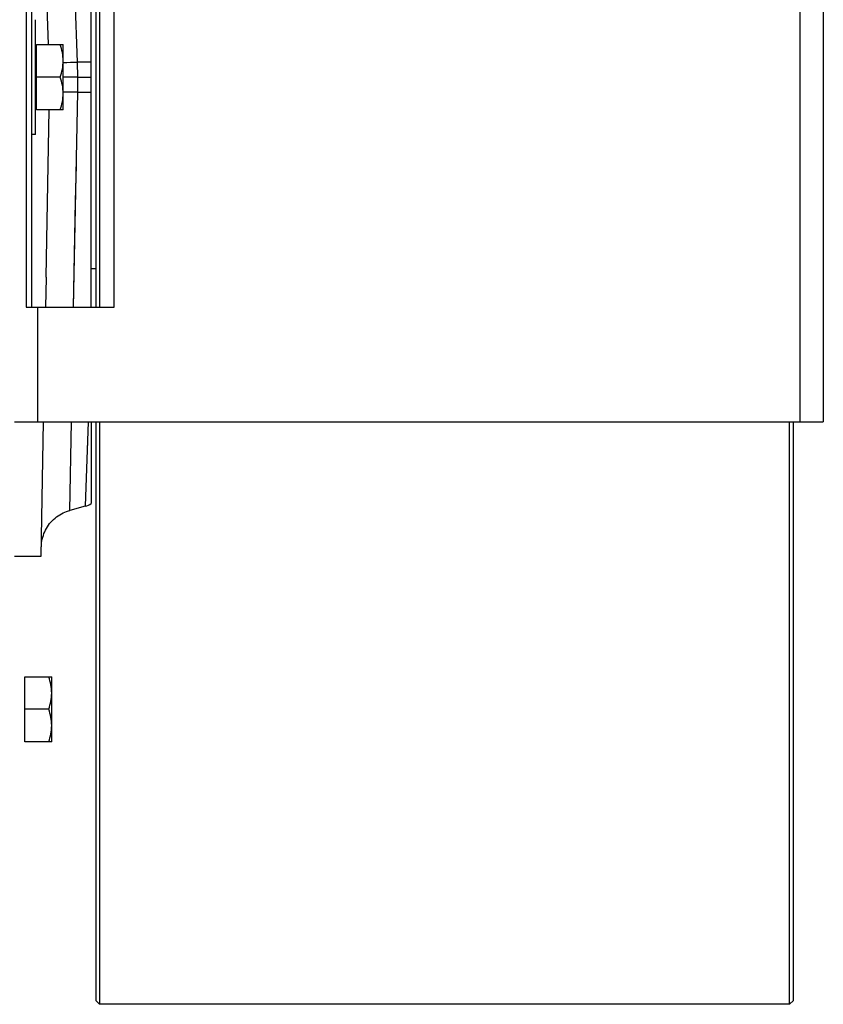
# Model space of a CAD drawing. Extents: x -3136 to 1181, y 8 to 2321.
# Tile 74 of 78: x 665 to 874, y 929 to 1186. Entities that reach past the tile are written whole.
import ezdxf

# ---------------------------------------------------------------- set-up
doc = ezdxf.new("R2010")
doc.units = 0
doc.header["$LTSCALE"] = 65.395
doc.layers.get('0').update_dxf_attribs({"linetype": 'CONTINUOUS'})

msp = doc.modelspace()

# ---------------------------------------------------------------- linework, layer by layer
at = {"color": 9, "linetype": 'CONTINUOUS'}
for p, q in [((868.22, 1080.7), (868.22, 1260.7)), ((679.64, 1174.62), (677.52, 1230.7)), ((683.22, 1174.59), (679.64, 1174.62)), ((679.78, 1170.7), (679.64, 1174.62)), ((679.71, 1166.77), (679.78, 1170.7)), ((679.71, 1166.77), (683.22, 1166.8)), ((678.65, 1110.69), (679.71, 1166.77)), ((679.17, 1138.31), (679.35, 1147.65)), ((678.65, 1110.7), (679.17, 1138.31)), ((669.22, 1110.7), (669.22, 1080.7)), ((677.64, 1057.62), (678.08, 1080.7)), ((682.41, 1080.69), (681.67, 1058.7)), ((682.41, 1080.7), (682.16, 1073.26))]:
    msp.add_line(p, q, dxfattribs=at)
at = {"color": 7, "linetype": 'CONTINUOUS'}
for p, q in [((874.22, 1260.7), (874.22, 1080.7)), ((666.22, 1230.7), (666.22, 1110.7)), ((667.72, 1110.7), (667.72, 1230.7)), ((684.42, 1230.7), (684.42, 1110.7)), ((685.42, 1230.7), (685.42, 1110.7)), ((689.22, 1110.7), (689.22, 1230.7)), ((666.22, 1110.7), (689.22, 1110.7)), ((663.22, 1080.7), (874.22, 1080.7)), ((684.42, 1080.7), (684.42, 929.7)), ((685.42, 1080.7), (685.42, 928.7)), ((865.42, 928.7), (865.42, 1080.7)), ((866.42, 929.7), (866.42, 1080.7)), ((685.42, 928.7), (684.42, 929.7)), ((865.42, 928.7), (685.42, 928.7)), ((865.42, 928.7), (866.42, 929.7))]:
    msp.add_line(p, q, dxfattribs=at)
at = {"color": 6, "linetype": 'CONTINUOUS'}
for p, q in [((672.08, 1179.2), (670.28, 1230.7)), ((683.22, 1110.7), (683.22, 1230.7)), ((668.72, 1155.7), (668.72, 1185.7)), ((668.92, 1179.2), (675.92, 1179.2)), ((675.92, 1162.2), (675.92, 1179.2)), ((675.16, 1170.7), (668.92, 1170.7)), ((679.78, 1170.7), (683.22, 1170.7)), ((675.92, 1162.2), (668.92, 1162.2)), ((671.46, 1118.59), (672.22, 1162.2)), ((668.72, 1155.7), (667.72, 1155.7)), ((684.42, 1120.7), (683.22, 1120.7)), ((670.19, 1045.7), (670.8, 1080.7)), ((683.22, 1080.7), (683.22, 1059.42)), ((681.67, 1058.7), (677.64, 1057.62)), ((663.22, 1045.7), (670.19, 1045.7)), ((665.92, 1014.2), (672.92, 1014.2)), ((672.92, 997.2), (672.92, 1014.2)), ((672.16, 1005.7), (665.92, 1005.7)), ((672.92, 997.2), (665.92, 997.2))]:
    msp.add_line(p, q, dxfattribs=at)
at = {"color": 2, "linetype": 'CONTINUOUS'}
for p, q in [((668.92, 1162.2), (668.92, 1179.2)), ((671.46, 1118.4), (671.33, 1110.7)), ((671.46, 1118.46), (671.46, 1118.4)), ((665.92, 997.2), (665.92, 1014.2))]:
    msp.add_line(p, q, dxfattribs=at)
at = {"color": 6, "linetype": 'CONTINUOUS'}
msp.add_lwpolyline([(670.23, 1048.14), (670.25, 1048.64), (670.3, 1049.14), (670.37, 1049.63), (670.47, 1050.13), (670.59, 1050.61), (670.74, 1051.09), (670.9, 1051.57), (671.1, 1052.03), (671.31, 1052.48), (671.55, 1052.93), (671.81, 1053.35), (672.09, 1053.77), (672.39, 1054.17), (672.71, 1054.56), (673.05, 1054.93), (673.41, 1055.28), (673.79, 1055.61), (674.18, 1055.92), (674.59, 1056.22), (675.01, 1056.49), (675.44, 1056.74), (675.89, 1056.97), (676.35, 1057.18), (676.81, 1057.36), (677.29, 1057.52), (677.64, 1057.62)], dxfattribs=at)
at = {"color": 9, "linetype": 'CONTINUOUS'}
for centre, radius, start, end in [((671.52, 1461.63), 287.12, 270.8791, 271.6218), ((677.42, 951.17), 215.62, 89.3921, 90.3994)]:
    msp.add_arc(centre, radius, start, end, dxfattribs=at)
at = {"color": 2, "linetype": 'CONTINUOUS'}
msp.add_arc((659.22, 1118.81), 12.25, 358.3953, 358.9998, dxfattribs=at)
at = {"color": 6, "linetype": 'CONTINUOUS'}
msp.add_arc((680.38, 1063.53), 5, 285, 304.6857, dxfattribs=at)
for points, knots in [([(675.92, 1174.95), (675.92, 1175.67), (675.78, 1177.11), (675.39, 1178.51), (675.16, 1179.2)], [0, 0, 0, 0, 0.498124, 1, 1, 1, 1]), ([(675.16, 1170.7), (675.39, 1171.38), (675.78, 1172.78), (675.92, 1174.23), (675.92, 1174.95)], [0, 0, 0, 0, 0.501876, 1, 1, 1, 1]), ([(675.92, 1166.45), (675.92, 1167.17), (675.78, 1168.61), (675.39, 1170.01), (675.16, 1170.7)], [0, 0, 0, 0, 0.498124, 1, 1, 1, 1]), ([(679.78, 1170.7), (679.43, 1170.7), (678.15, 1170.69), (676.86, 1170.69), (675.92, 1170.69)], [0, 0, 0, 0, 0.27006, 1, 1, 1, 1]), ([(675.16, 1162.2), (675.39, 1162.88), (675.78, 1164.28), (675.92, 1165.73), (675.92, 1166.45)], [0, 0, 0, 0, 0.501876, 1, 1, 1, 1]), ([(672.92, 1009.95), (672.92, 1010.67), (672.78, 1012.11), (672.39, 1013.51), (672.16, 1014.2)], [0, 0, 0, 0, 0.498124, 1, 1, 1, 1]), ([(672.16, 1005.7), (672.39, 1006.38), (672.78, 1007.78), (672.92, 1009.23), (672.92, 1009.95)], [0, 0, 0, 0, 0.501876, 1, 1, 1, 1]), ([(672.92, 1001.45), (672.92, 1002.17), (672.78, 1003.61), (672.39, 1005.01), (672.16, 1005.7)], [0, 0, 0, 0, 0.498124, 1, 1, 1, 1]), ([(672.16, 997.2), (672.39, 997.88), (672.78, 999.28), (672.92, 1000.73), (672.92, 1001.45)], [0, 0, 0, 0, 0.501876, 1, 1, 1, 1])]:
    msp.add_open_spline(points, degree=3, knots=knots, dxfattribs=at)

doc.saveas('drawing.dxf')
